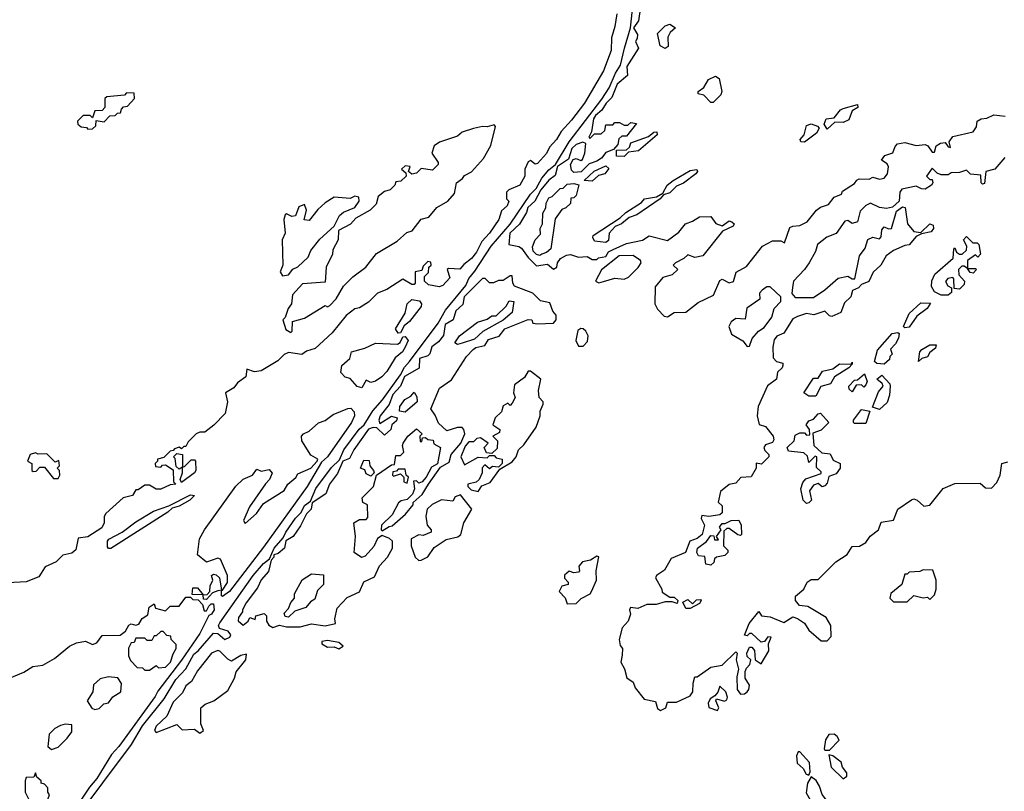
# Model space of a CAD drawing. Extents: x 1861455 to 2058065, y 200073 to 437907.
# Tile 66 of 256: x 1983476 to 1987791, y 217549 to 220930. Entities that reach past the tile are written whole.
import ezdxf

# ---------------------------------------------------------------- set-up
doc = ezdxf.new("R2010")
doc.units = 0

msp = doc.modelspace()

# ---------------------------------------------------------------- linework, layer by layer
at = {"layer": '0CON05XD'}
for points in [[(1983585, 217244.2), (1983966.2, 217753.8), (1984014.5, 217835.5), (1984109.2, 217955), (1984160.9, 218039.1), (1984205, 218086), (1984239.8, 218150.2), (1984258.8, 218165), (1984325, 218241.5), (1984345, 218240), (1984375, 218214), (1984396.7, 218225), (1984401.2, 218235), (1984390.3, 218250.3), (1984352, 218262), (1984347.5, 218275), (1984352.7, 218287.3), (1984500, 218495), (1984545, 218548), (1984571.7, 218568.3), (1984591.2, 218615), (1984630.7, 218659.3), (1984642.5, 218685), (1984684.5, 218745.4), (1984709.7, 218770.3), (1984725, 218801.2), (1984750, 218820), (1984774.5, 218875.4), (1984842.1, 218967.9), (1984878.3, 219001.7), (1984896.9, 219045), (1984964.6, 219135.4), (1984985.7, 219154.3), (1985024, 219216), (1985065.5, 219264.5), (1985145.8, 219374.2), (1985162.2, 219407.8), (1985185, 219432.9), (1985310.3, 219599.7), (1985342.9, 219657.1), (1985430.8, 219765), (1985444, 219796), (1985471.5, 219828.5), (1985542.7, 219937.3), (1985625.5, 220034.5), (1985714.7, 220165.3), (1985739.7, 220190.3), (1985764.4, 220235), (1985795, 220272.5), (1985824.2, 220295.8), (1985884.7, 220395.3), (1986027.8, 220582.2), (1986059.2, 220630.8), (1986086.7, 220695), (1986109.5, 220730.5), (1986126.9, 220805), (1986152.9, 220895), (1986165, 221001.2)], [(1986197.5, 220985), (1986188, 220925), (1986166.7, 220895), (1986184.2, 220865), (1986182.7, 220847.3), (1986174.3, 220835), (1986187.5, 220805), (1986137.5, 220725), (1986140, 220685), (1986095, 220647.5), (1986071.2, 220588.8), (1986046.2, 220565), (1986027.1, 220532.9), (1985999.5, 220510.4), (1985991.2, 220495), (1985981.7, 220438.3), (1985970, 220415), (1985975, 220410), (1985995, 220430), (1986025, 220430), (1986040, 220445), (1986045, 220470), (1986075, 220470), (1986085, 220480), (1986105, 220480), (1986125, 220467.5), (1986141.7, 220468.3), (1986155, 220480), (1986180, 220475), (1986135, 220420), (1986115, 220420), (1986101.7, 220408.3), (1986097, 220383), (1986078.3, 220361.7), (1986045, 220347.5), (1986026.4, 220323.6), (1986005, 220310), (1985971.7, 220298.3), (1985937, 220263), (1985905, 220260), (1985895, 220270), (1985890, 220295), (1985902.3, 220317.7), (1985915, 220321.2), (1985935, 220312.5), (1985943, 220317), (1985953.3, 220345), (1985957.5, 220387.5), (1985943.6, 220393.6), (1985915, 220382.5), (1985896, 220365), (1985880.8, 220319.2), (1985833, 220287), (1985822.3, 220247.7), (1985795, 220226.7), (1985760, 220185), (1985734.2, 220135), (1985702.7, 220107.3), (1985697.1, 220085), (1985666.2, 220033.8), (1985623.8, 219995), (1985620, 219945), (1985663.6, 219936.4), (1985675, 219928.8), (1985705, 219887.5), (1985741.7, 219851.7), (1985789.3, 219859.3), (1985815, 219837.5), (1985830, 219845), (1985833.3, 219865), (1985846, 219884), (1985872, 219898), (1985890.7, 219900.7), (1985925, 219890), (1985963, 219893), (1985985, 219880), (1986005, 219880), (1986013, 219887), (1986045, 219892.5), (1986057, 219913), (1986076.4, 219923.6), (1986135, 219949.2), (1986205.9, 219964.1), (1986235, 219983.3), (1986315, 219962.5), (1986365, 219998.8), (1986394.2, 220035.8), (1986425, 220046.7), (1986455, 220066.7), (1986505, 220067.5), (1986527.7, 220037.7), (1986555, 220026.7), (1986585, 220048), (1986597.5, 220045), (1986606.7, 220035), (1986602.5, 220025), (1986556.7, 220003.3), (1986470, 219895), (1986435, 219887.5), (1986405, 219900), (1986387, 219883), (1986350, 219865), (1986340, 219855), (1986360, 219835), (1986335, 219812.5), (1986295, 219800), (1986260.7, 219759.3), (1986260, 219685), (1986271.7, 219661.7), (1986300.7, 219630.7), (1986315, 219627.5), (1986345, 219646.7), (1986395, 219648.8), (1986449.1, 219690.9), (1986516.9, 219723.1), (1986545, 219787.5), (1986555, 219792.5), (1986585, 219777.5), (1986605, 219782.5), (1986616.1, 219823.9), (1986661.7, 219848.3), (1986731.7, 219938.3), (1986775, 219961.2), (1986811.7, 219961.7), (1986828.3, 219951.7), (1986850.7, 220019.3), (1986864, 220026), (1986895, 220028), (1986927.5, 220045), (1986967.5, 220095), (1986985, 220108), (1987020.5, 220119.6), (1987045, 220152.5), (1987077.5, 220165), (1987081.7, 220178.3), (1987135, 220212.5), (1987145, 220227.5), (1987155, 220232.5), (1987199.3, 220230.7), (1987215, 220240), (1987245, 220231.2), (1987265, 220236.2), (1987280, 220255), (1987283.3, 220285), (1987278, 220298), (1987252.5, 220315), (1987267.5, 220335), (1987303.3, 220346.7), (1987312.5, 220375), (1987323.9, 220386.1), (1987355, 220392.5), (1987405, 220378.8), (1987445, 220383.3), (1987456.7, 220376.7), (1987475, 220350), (1987485, 220350), (1987493.3, 220376.7), (1987511.7, 220388.3), (1987531.7, 220391.7), (1987545, 220372.5), (1987555, 220370), (1987550, 220395), (1987565, 220417.5), (1987655, 220438.8), (1987669.3, 220460.7), (1987672.5, 220485), (1987690, 220495), (1987715, 220498.8), (1987745, 220513.3), (1987795, 220507.5)], [(1986093.6, 220956.4), (1986085, 220900), (1986069.3, 220850.7), (1986068.6, 220795), (1986035, 220706.2), (1985951.4, 220565), (1985895, 220489.2), (1985849.4, 220440.6), (1985829.2, 220405), (1985798.3, 220371.7), (1985785, 220344), (1985745, 220300), (1985735, 220297.5), (1985715, 220312.5), (1985705, 220307.5), (1985690, 220275), (1985690, 220245), (1985667.5, 220205), (1985620, 220185), (1985610, 220175), (1985610, 220145), (1985620, 220135), (1985612.5, 220115), (1985587.5, 220092.5), (1985575.7, 220055), (1985535.4, 219994.6), (1985501.4, 219958.6), (1985478.6, 219911.4), (1985456.1, 219883.9), (1985422, 219858), (1985405, 219836.7), (1985355, 219840), (1985350, 219835), (1985361.7, 219798.3), (1985330, 219765), (1985315, 219760), (1985268.3, 219768.3), (1985250, 219785), (1985250, 219805), (1985268.3, 219821.7), (1985270, 219845), (1985280, 219855), (1985278.3, 219868.3), (1985265, 219870), (1985245, 219850), (1985238.3, 219831.7), (1985210, 219825), (1985210, 219775), (1985205, 219770), (1985195, 219770), (1985155, 219792.5), (1985085, 219747.5), (1985045, 219732.5), (1985005, 219692.5), (1984965, 219667.5), (1984945, 219663.3), (1984906.4, 219633.6), (1984845, 219557.5), (1984770.7, 219489.3), (1984733, 219477), (1984713, 219463), (1984655, 219472.5), (1984635, 219462.5), (1984607.5, 219435), (1984535, 219391.2), (1984505, 219386.7), (1984471.7, 219398.3), (1984467.5, 219365), (1984430.7, 219339.3), (1984415, 219317.5), (1984377.5, 219295), (1984386.7, 219255), (1984376.7, 219205), (1984326.4, 219153.6), (1984287, 219123), (1984265, 219122.5), (1984250, 219115), (1984215, 219080), (1984205, 219060), (1984195, 219060), (1984185, 219050), (1984175, 219057.5), (1984155, 219050), (1984148.3, 219041.7), (1984135, 219040), (1984108.3, 219011.7), (1984080, 219005), (1984080, 218995), (1984070, 218985), (1984071.7, 218971.7), (1984095, 218970), (1984101.7, 218978.3), (1984115, 218980), (1984148.3, 218958.3), (1984150, 218905), (1984160, 218895), (1984135, 218892.5), (1984095, 218872.5), (1984075, 218872.5), (1984045, 218890), (1984025, 218890), (1983995, 218870), (1983985, 218870), (1983970, 218845), (1983930, 218835), (1983853.6, 218766.4), (1983847, 218753), (1983846.7, 218725), (1983836.4, 218703.6), (1983775, 218663.8), (1983732, 218658), (1983723, 218607), (1983705, 218592.5), (1983665, 218583.8), (1983635.8, 218554.2), (1983588, 218532), (1983560.7, 218489.3), (1983505, 218466.7), (1983425, 218463.3)], [(1986305, 220803.3), (1986282.5, 220815), (1986270.7, 220869.3), (1986305, 220902.5), (1986325, 220910), (1986350, 220895), (1986326.4, 220873.6), (1986317, 220853), (1986317.5, 220812.5), (1986305, 220803.3)], [(1986515, 220567.5), (1986505, 220567.5), (1986475, 220600), (1986450, 220605), (1986450, 220615), (1986475, 220632.5), (1986495, 220667.5), (1986525, 220682.5), (1986541.7, 220671.7), (1986553.8, 220615), (1986548.8, 220601.2), (1986515, 220567.5)], [(1983775, 220450), (1983795, 220452.5), (1983810, 220465), (1983811.7, 220488.3), (1983847, 220483), (1983871.7, 220508.3), (1983895, 220510), (1983905, 220520), (1983918.3, 220521.7), (1983921.7, 220538.3), (1983931.7, 220548.3), (1983948.3, 220551.7), (1983980, 220585), (1983978.3, 220608.3), (1983945, 220610), (1983935, 220600), (1983858.3, 220591.7), (1983850, 220585), (1983850, 220545), (1983838.3, 220531.7), (1983805, 220530), (1983795, 220500), (1983785, 220510), (1983755, 220510), (1983730, 220485), (1983731.7, 220471.7), (1983745, 220460), (1983768.3, 220458.3), (1983775, 220450)], [(1987015, 220450), (1987002.5, 220472.5), (1987010, 220495), (1987045, 220500), (1987073.3, 220535), (1987085, 220541.2), (1987148.3, 220558.3), (1987150, 220545), (1987125, 220530), (1987109.3, 220490.7), (1987085, 220480), (1987048.3, 220481.7), (1987015, 220450)], [(1984665, 219560), (1984670, 219565), (1984671.7, 219608.3), (1984725, 219622.5), (1984815, 219677.5), (1984825, 219672.5), (1984835, 219677.5), (1984863.6, 219706.4), (1984895, 219762.5), (1984936.1, 219803.9), (1984993.3, 219845), (1985040, 219905), (1985130.5, 219959.6), (1985173, 219997), (1985195.6, 220004.4), (1985235, 220056.7), (1985270, 220065), (1985305, 220107.5), (1985352.5, 220135), (1985381.7, 220168.3), (1985390, 220215), (1985416.4, 220233.6), (1985425, 220247.5), (1985455.9, 220264.1), (1985508.8, 220321.2), (1985541.7, 220378.3), (1985561.7, 220461.7), (1985555, 220470), (1985525, 220460), (1985505, 220462.5), (1985465, 220453.3), (1985415, 220436.7), (1985395, 220420), (1985316.1, 220393.9), (1985292.3, 220377.7), (1985282.5, 220345), (1985310, 220305), (1985310, 220295), (1985285, 220270), (1985235, 220277.5), (1985215, 220257.5), (1985195, 220252.5), (1985180, 220265), (1985187.5, 220287.5), (1985165, 220290), (1985150, 220275), (1985168.3, 220258.3), (1985170, 220245), (1985147, 220223), (1985125, 220220), (1985120, 220205), (1985100, 220185), (1985075, 220177.5), (1985047.5, 220155), (1985038.3, 220121.7), (1985012.5, 220095), (1984949.3, 220060.7), (1984925.8, 220034.2), (1984873.9, 220006.1), (1984872.5, 219965), (1984848.3, 219921.7), (1984847, 219903), (1984820, 219845), (1984815, 219780), (1984715, 219772.5), (1984672.5, 219725), (1984667.5, 219685), (1984652.5, 219665), (1984640, 219625), (1984630, 219615), (1984643, 219573), (1984665, 219560)], [(1986915, 220393.8), (1986900, 220395), (1986896.7, 220405), (1986913.9, 220426.1), (1986924.2, 220465.8), (1986945, 220473.8), (1986973, 220463), (1986980, 220455), (1986967.7, 220432.3), (1986915, 220393.8)], [(1986125, 220330), (1986091.7, 220331.7), (1986091.7, 220358.3), (1986135, 220360), (1986148.3, 220371.7), (1986155, 220390), (1986231.7, 220418.3), (1986255, 220437.5), (1986268.3, 220438.3), (1986270, 220425), (1986187.5, 220355), (1986145, 220350), (1986125, 220330)], [(1987794.1, 220325.9), (1987750, 220275), (1987710, 220265), (1987705, 220212.5), (1987695, 220210), (1987690, 220215), (1987688.3, 220248.3), (1987643, 220253), (1987625, 220270), (1987595, 220260), (1987558.3, 220258.3), (1987545, 220250), (1987515, 220250), (1987497, 220257), (1987475, 220280), (1987450, 220245), (1987465, 220230), (1987475, 220230), (1987477.5, 220215), (1987472.5, 220205), (1987445, 220187.5), (1987428.3, 220188.3), (1987405, 220200), (1987342.5, 220187.5), (1987333.8, 220175), (1987330, 220135), (1987301.7, 220108.3), (1987275, 220103.3), (1987245, 220106.7), (1987205, 220126), (1987184.2, 220115.8), (1987159.3, 220090.7), (1987147.5, 220045), (1987125, 220037.5), (1987105, 220050), (1987093, 220047), (1987055, 219993.3), (1987013, 219977), (1986972.5, 219945), (1986963.3, 219915), (1986936, 219865), (1986916, 219835), (1986867.5, 219785), (1986863.6, 219756.4)], [(1985985, 220222.5), (1985950, 220225), (1985993.6, 220266.4), (1986045, 220290), (1986058.3, 220278.3), (1986040, 220255), (1986013, 220247), (1985985, 220222.5)], [(1986045, 219953.8), (1985995, 219960), (1985987.5, 219975), (1985990, 219985), (1986108.3, 220061.7), (1986132.5, 220085), (1986201.2, 220128.8), (1986215, 220145.8), (1986266.7, 220153.3), (1986295, 220170), (1986314, 220205), (1986340, 220225), (1986415, 220268.6), (1986443.3, 220273.3), (1986446, 220265), (1986440, 220255), (1986385, 220214.2), (1986355, 220200), (1986325, 220171.4), (1986297, 220163), (1986282.5, 220145), (1986181.2, 220075), (1986147.3, 220062.7), (1986113.3, 220035), (1986086.2, 220023.8), (1986060, 219995), (1986057, 219963), (1986045, 219953.8)], [(1985755, 219897.5), (1985740.7, 219900.7), (1985726.4, 219916.4), (1985723.3, 219935), (1985736, 219965), (1985759.2, 219990.8), (1985756.7, 220015), (1985766.7, 220035), (1985768.3, 220081.7), (1985782.5, 220105), (1985783.9, 220126.1), (1985795, 220150), (1985810, 220155), (1985845, 220190), (1985858.3, 220191.7), (1985875, 220210), (1985905, 220212.5), (1985927, 220207), (1985915, 220160), (1985905, 220150), (1985891.7, 220148.3), (1985890, 220125), (1985870, 220105), (1985851.7, 220098.3), (1985822.3, 220057.7), (1985803.6, 219926.4), (1985785, 219910), (1985765, 219902.5), (1985755, 219897.5)], [(1984628.3, 219808.3), (1984655, 219812.5), (1984673.6, 219836.4), (1984695, 219847.5), (1984740, 219890), (1984751.7, 219918.3), (1984791.2, 219968.8), (1984854, 220026), (1984877.3, 220072.7), (1984895, 220086.7), (1984945, 220107.5), (1984963.3, 220135), (1984963, 220153), (1984945, 220156.7), (1984925, 220146.7), (1984855, 220152.5), (1984815, 220127.5), (1984782.3, 220097.7), (1984745, 220050), (1984723, 220053), (1984732.5, 220095), (1984725, 220120), (1984700, 220110), (1984685, 220070), (1984668.3, 220068.3), (1984645, 220080), (1984640, 220075), (1984633.3, 220055), (1984640, 219995), (1984626.7, 219965), (1984630, 219855), (1984617.5, 219825), (1984628.3, 219808.3)], [(1986863.6, 219756.4), (1986860.7, 219730.7), (1986875, 219712.5), (1986955, 219713.3), (1987005, 219746.7), (1987063.2, 219796.8), (1987105, 219806), (1987124.1, 219794.1), (1987135.8, 219794.2), (1987156, 219895), (1987181.4, 219928.6), (1987192.7, 219967.3), (1987215, 219977.5), (1987245, 219970), (1987251.7, 219978.3), (1987255, 220010), (1987265, 220022.5), (1987283.6, 220013.6), (1987297.5, 220015), (1987318.3, 220091.7), (1987345, 220110), (1987357.5, 220107.5), (1987366.7, 220035), (1987395, 220002.5), (1987425, 219997.5), (1987465, 220035.8), (1987479.2, 220029.2), (1987481.2, 220015), (1987470, 220000), (1987428.3, 219991.7), (1987405, 219980), (1987375, 219943.8), (1987355, 219941.2), (1987305, 219918), (1987274.2, 219895.8), (1987250, 219855), (1987216, 219824), (1987197.7, 219782.3), (1987165, 219770), (1987152.5, 219755), (1987126.2, 219743.8), (1987118.8, 219715), (1987091.2, 219688.8), (1987075, 219646.7), (1987035, 219630), (1987025, 219632.5), (1987005, 219652.5), (1986957, 219637), (1986925, 219642.5), (1986885, 219630), (1986865, 219620), (1986825, 219556.7), (1986795, 219543.3), (1986782.9, 219527.1), (1986776.2, 219495), (1986778.3, 219448.3), (1986793, 219433), (1986820, 219425), (1986820, 219415), (1986817.5, 219405), (1986797.5, 219385), (1986792.5, 219355), (1986753.9, 219326.1), (1986712.5, 219235), (1986707.5, 219195), (1986717, 219157), (1986745, 219148), (1986778.8, 219105), (1986780.7, 219089.3), (1986775, 219077.5), (1986745, 219066.7), (1986737.5, 219055), (1986741.7, 219041.7), (1986760, 219025), (1986760, 219015), (1986727, 218983), (1986703.6, 218986.4), (1986703.3, 218965), (1986682.5, 218927.5), (1986636.4, 218923.6), (1986615, 218900), (1986585, 218892.9), (1986546.9, 218863.1), (1986536.7, 218816.7), (1986555, 218800), (1986555, 218770), (1986545, 218761.2), (1986496.1, 218753.9), (1986465, 218757.5), (1986462.5, 218745), (1986476.7, 218715), (1986467.5, 218675), (1986445, 218656.7), (1986412.5, 218645), (1986393.9, 218596.1), (1986331.5, 218568.5), (1986301.7, 218518.3), (1986267.5, 218495), (1986262.5, 218485), (1986290, 218435), (1986291.7, 218421.7), (1986325, 218400), (1986345, 218400), (1986360, 218385), (1986358.3, 218371.7), (1986335, 218380), (1986305, 218380), (1986265, 218367.5), (1986225, 218367.5), (1986185, 218350), (1986153.3, 218355), (1986148.8, 218345), (1986152.5, 218325), (1986142.5, 218295), (1986116.7, 218265), (1986103.8, 218215), (1986108.3, 218188.3), (1986117.5, 218175), (1986116.7, 218145), (1986110, 218115), (1986126.4, 218086.4), (1986136.7, 218046.7), (1986165, 218027.5), (1986173, 218003), (1986213.6, 217953.6), (1986263, 217943), (1986272, 217912), (1986285, 217903.8), (1986307.5, 217915), (1986315, 217940), (1986355, 217940), (1986415, 217967.5), (1986426.7, 217985), (1986427, 218023), (1986435, 218050), (1986445, 218050), (1986505, 218093.3), (1986555, 218102.5), (1986615, 218160), (1986620, 218155), (1986616.2, 218125), (1986626.2, 218085), (1986618.8, 218051.2), (1986621.1, 217995), (1986635, 217974.4), (1986653.3, 217976.7), (1986664, 217985), (1986672, 217995), (1986674.1, 218014.1), (1986656.2, 218045), (1986656.1, 218073.9), (1986661.2, 218088.8), (1986676.7, 218105), (1986680, 218125), (1986665, 218140), (1986662.5, 218155), (1986675, 218180), (1986685, 218180), (1986696.4, 218166.4), (1986700, 218125), (1986725, 218107.5), (1986760, 218165), (1986757.5, 218195), (1986770, 218225), (1986755, 218226.7), (1986740, 218205), (1986725, 218203.3), (1986685, 218240), (1986675, 218240), (1986665, 218230), (1986653, 218233), (1986673.3, 218285), (1986715, 218337.5), (1986727.5, 218317.5), (1986765, 218314), (1986825, 218288.6), (1986865, 218313.3), (1986885, 218306.7), (1986915, 218286), (1986935.3, 218255.4), (1986988.5, 218208.5), (1987015, 218208.1), (1987032.4, 218227.6), (1987030.8, 218275), (1987011.2, 218311.2), (1986929.5, 218359.6), (1986893.9, 218363.9), (1986876.7, 218385), (1986876.4, 218403.6), (1986912.5, 218435), (1986927.5, 218465), (1986945, 218477.5), (1986975, 218477.5), (1987052.5, 218555), (1987103, 218587), (1987125, 218622.5), (1987157, 218623), (1987185, 218640), (1987203.6, 218666.4), (1987240, 218695), (1987251.7, 218728.3), (1987305, 218736.7), (1987324.2, 218785), (1987385, 218826.2), (1987395, 218830), (1987410, 218825), (1987438.3, 218798.3), (1987465, 218803.3), (1987523.6, 218876.4), (1987575, 218897.5), (1987685, 218900), (1987708.3, 218878.3), (1987735, 218877.5), (1987758.3, 218901.7), (1987773.3, 218935), (1987780, 218985), (1987806.7, 218993.3)], [(1987545, 219722.5), (1987515, 219722.5), (1987485, 219737.5), (1987471.7, 219761.7), (1987473.6, 219786.4), (1987487.5, 219815), (1987567.5, 219885), (1987570, 219925), (1987575, 219930), (1987581.7, 219911.7), (1987595, 219902.5), (1987607, 219903), (1987625, 219920), (1987627, 219937), (1987612.5, 219965), (1987625, 219980), (1987653, 219953), (1987671.7, 219951.7), (1987680, 219945), (1987687.5, 219902.5), (1987675, 219890), (1987665, 219900), (1987630, 219875), (1987630, 219840), (1987665, 219840), (1987670, 219835), (1987655, 219820), (1987641.7, 219821.7), (1987630, 219840), (1987615, 219850), (1987605, 219850), (1987590, 219835), (1987591.7, 219811.7), (1987617.5, 219785), (1987615, 219770), (1987595, 219750), (1987571.7, 219751.7), (1987570, 219795), (1987565, 219800), (1987543.6, 219796.4), (1987533, 219783), (1987543.6, 219763.6), (1987560, 219755), (1987560, 219735), (1987545, 219722.5)], [(1986015, 219777.5), (1986035, 219783.3), (1986085, 219797.5), (1986125, 219792.5), (1986145, 219802.5), (1986186.1, 219843.9), (1986200, 219865), (1986197.5, 219875), (1986165, 219896.7), (1986104, 219896), (1986026.7, 219833.3), (1986000, 219785), (1986015, 219777.5)], [(1984585, 218267.5), (1984615, 218276.7), (1984645, 218270), (1984705, 218270), (1984755, 218283.3), (1984815, 218273.8), (1984860, 218285), (1984857.5, 218305), (1984867.7, 218352.3), (1984911.3, 218398.7), (1984965, 218422.5), (1984985, 218467.5), (1985031.2, 218488.8), (1985052.5, 218537.5), (1985087.5, 218575), (1985110, 218615), (1985110, 218645), (1985097, 218657), (1985065, 218670), (1985045, 218657.5), (1985028.3, 218621.7), (1984990.7, 218579.3), (1984973.6, 218573.6), (1984942.5, 218595), (1984947.5, 218665), (1984940, 218725), (1984965, 218740), (1984995, 218740), (1985001.7, 218748.3), (1985000, 218805), (1984980, 218815), (1984977.5, 218835), (1985027.5, 218885), (1985040, 218935), (1985105, 218980), (1985118.3, 218981.7), (1985125, 219020), (1985145, 219020), (1985160, 219035), (1985153.8, 219063.8), (1985157.5, 219075), (1985177.5, 219105), (1985215, 219137.5), (1985240, 219115), (1985230, 219105), (1985231.7, 219081.7), (1985238.3, 219081.7), (1985241.7, 219098.3), (1985255, 219100), (1985265, 219090), (1985288.3, 219088.3), (1985291.7, 219071.7), (1985320, 219055), (1985306.7, 218983.3), (1985280.7, 218969.3), (1985257.5, 218925), (1985240, 218905), (1985225, 218900), (1985215, 218910), (1985201.7, 218908.3), (1985206.7, 218875), (1985198.3, 218851.7), (1985175, 218827.5), (1985147.5, 218822.5), (1985137, 218813), (1985109.3, 218760.7), (1985062.5, 218715), (1985060, 218695), (1985065, 218690), (1985095, 218710), (1985108.3, 218711.7), (1985166.4, 218763.6), (1985200, 218805), (1985200, 218815), (1985240, 218850), (1985267.5, 218895), (1985320.7, 218969.3), (1985358.3, 218991.7), (1985367.5, 219025), (1985410, 219075), (1985427.5, 219115), (1985423.3, 219135), (1985415, 219143.3), (1985395, 219143.3), (1985348.3, 219128.3), (1985311.7, 219161.7), (1985297.7, 219197.7), (1985277.5, 219225), (1985316.2, 219315), (1985367.9, 219352.1), (1985433.8, 219455), (1985463.8, 219485), (1985475, 219493.8), (1985515, 219502.5), (1985531.4, 219528.6), (1985576.9, 219543.1), (1985602.5, 219575), (1985705, 219616.7), (1985720, 219615), (1985725, 219600), (1985745, 219597.5), (1985815, 219600), (1985827.5, 219615), (1985827.5, 219635), (1985813, 219653), (1985799.3, 219689.3), (1985758.3, 219698.3), (1985725, 219732.5), (1985645, 219762.5), (1985637.5, 219775), (1985635, 219807.5), (1985625, 219807.5), (1985595, 219787.5), (1985575, 219787.5), (1985553, 219777), (1985535, 219777.5), (1985516.1, 219796.1), (1985505, 219796.7), (1985424.4, 219715.5), (1985418, 219682), (1985388.1, 219655), (1985375.6, 219614.5), (1985340.8, 219595), (1985333, 219547), (1985311.1, 219518.9), (1985282.7, 219497.3), (1985273.9, 219466.1), (1985265, 219456.7), (1985228.8, 219445), (1985226.2, 219403.8), (1985163.1, 219366.9), (1985145.4, 219324.6), (1985111.7, 219288.3), (1985095.8, 219244.2), (1985056.2, 219195), (1985050, 219175), (1985055, 219160), (1985105, 219192.5), (1985130, 219185), (1985128.3, 219171.7), (1985107.5, 219155), (1985102.5, 219135), (1985075, 219110), (1985041.7, 219141.7), (1985025, 219143.3), (1985004.2, 219135.8), (1984940.8, 219045), (1984922, 219008), (1984892.5, 218995), (1984868.3, 218941.7), (1984834.4, 218895.6), (1984818, 218852), (1984757.5, 218812.5), (1984753.8, 218785), (1984733.3, 218765), (1984707.4, 218712.6), (1984674.1, 218665.9), (1984643.3, 218646.7), (1984636.2, 218613.8), (1984608.3, 218591.7), (1984590, 218585), (1984590, 218575), (1984578.3, 218561.7), (1984567.1, 218512.9), (1984534.5, 218475.5), (1984518.8, 218441.2), (1984469.2, 218375), (1984452, 218345), (1984452.5, 218335), (1984435, 218310), (1984433.6, 218296.4), (1984455, 218277.5), (1984477.5, 218295), (1984485, 218310), (1984507.5, 218302.5), (1984511.7, 218318.3), (1984547.5, 218327.5), (1984557.5, 218317.5), (1984557.5, 218295), (1984567.7, 218277.7), (1984585, 218267.5)], [(1986665, 219497.5), (1986675, 219500), (1986686.4, 219533.6), (1986713.3, 219565), (1986738.8, 219581.2), (1986772.7, 219627.3), (1986782, 219665), (1986812.5, 219695), (1986811.2, 219715), (1986765, 219760), (1986750.6, 219759.4), (1986730, 219745), (1986718.3, 219731.7), (1986720, 219705), (1986663.6, 219666.4), (1986655, 219617.5), (1986615, 219621.2), (1986594.1, 219605.9), (1986583.8, 219585), (1986595, 219552.5), (1986645, 219523.3), (1986665, 219497.5)], [(1985135, 219556.7), (1985123.8, 219575), (1985165.9, 219644.1), (1985173.8, 219685), (1985195, 219703.3), (1985228.3, 219698.3), (1985237.5, 219685), (1985236.1, 219673.9), (1985185, 219607.5), (1985161.7, 219588.3), (1985145, 219557.5), (1985135, 219556.7)], [(1985395, 219506.7), (1985383.8, 219513.8), (1985403.3, 219545), (1985482.5, 219605), (1985525, 219617.5), (1985545, 219632.5), (1985565, 219632.5), (1985607.5, 219675), (1985622, 219698), (1985642.5, 219695), (1985635, 219647.5), (1985595, 219613.8), (1985506.4, 219563.6), (1985469.7, 219530.3), (1985415, 219512), (1985395, 219506.7)], [(1987355, 219580), (1987350, 219585), (1987375, 219642.5), (1987425, 219690), (1987468.3, 219688.3), (1987452.5, 219665), (1987408.3, 219631.7), (1987375, 219583.3), (1987355, 219580)], [(1985945, 219500), (1985965, 219520), (1985967.5, 219545), (1985957.5, 219565), (1985946.1, 219576.1), (1985935, 219577.5), (1985922.3, 219567.7), (1985913.8, 219525), (1985925, 219500), (1985945, 219500)], [(1987265, 219420), (1987233, 219423), (1987223, 219433), (1987235, 219482.5), (1987300, 219555), (1987325, 219560), (1987330, 219555), (1987327.5, 219535), (1987315, 219510), (1987293, 219487), (1987300, 219465), (1987290, 219455), (1987288.3, 219441.7), (1987265, 219420)], [(1984975, 219317.5), (1984955, 219322.5), (1984925, 219357.5), (1984903, 219363), (1984883.6, 219383.6), (1984888, 219415), (1984923.3, 219445), (1984930, 219475), (1984988.8, 219491.2), (1985035, 219512.5), (1985132.3, 219507.7), (1985143.3, 219515), (1985155, 219540), (1985165, 219542.5), (1985178, 219525), (1985165.8, 219495), (1985154, 219475), (1985121.4, 219448.6), (1985085, 219388.8), (1985063.3, 219365), (1985035, 219346.2), (1985015, 219340), (1984995, 219350), (1984975, 219317.5)], [(1987415, 219432.5), (1987421.2, 219475), (1987430, 219485), (1987465, 219505.5), (1987492.5, 219505), (1987489.2, 219490.8), (1987465, 219472.5), (1987455, 219452.5), (1987430, 219445), (1987415, 219432.5)], [(1986965, 219280), (1986935, 219281.2), (1986912.5, 219295), (1986955, 219360), (1986975, 219360), (1986995, 219390), (1987040, 219400), (1987068.3, 219421.7), (1987120, 219420), (1987125, 219430), (1987125, 219420), (1987110, 219405), (1987047.5, 219365), (1987030, 219335), (1986987.5, 219322.5), (1986965, 219280)], [(1985485, 218863.3), (1985501.7, 218888.3), (1985538, 218902), (1985580, 218960), (1985635, 218993.3), (1985652.5, 219015), (1985662.5, 219045), (1985685, 219067.5), (1985740, 219145), (1985757.5, 219195), (1985756.7, 219215), (1985770, 219245), (1985770, 219255), (1985752.5, 219275), (1985750, 219305), (1985760, 219355), (1985715, 219390), (1985705, 219390), (1985688.3, 219361.7), (1985645, 219330), (1985640, 219295), (1985647.5, 219275), (1985635, 219250), (1985625, 219240), (1985615, 219250), (1985595, 219237.5), (1985588.3, 219211.7), (1985560, 219185), (1985550, 219155), (1985580, 219135), (1985578.3, 219121.7), (1985550, 219105), (1985570, 219085), (1985568.3, 219051.7), (1985545, 219030), (1985521.7, 219031.7), (1985512.5, 219055), (1985530, 219075), (1985495, 219097.5), (1985480, 219095), (1985465, 219080), (1985445, 219080), (1985428.3, 219061.7), (1985410, 219015), (1985425, 218980), (1985485, 219012.5), (1985525, 219010), (1985535, 219020), (1985555, 219020), (1985565, 219010), (1985590, 219005), (1985590, 218985), (1985575, 218970), (1985548.3, 218971.7), (1985535, 218962.5), (1985515, 218980), (1985503.6, 218966.4), (1985503.3, 218945), (1985490, 218915), (1985477, 218903), (1985440, 218895), (1985440, 218885), (1985455, 218870), (1985485, 218863.3)], [(1987125, 219300), (1987111.7, 219311.7), (1987110, 219325), (1987135, 219350), (1987148.3, 219351.7), (1987178.3, 219378.3), (1987190, 219345), (1987185, 219330), (1987175, 219320), (1987165, 219330), (1987141.7, 219328.3), (1987125, 219300)], [(1987245, 219222.5), (1987213, 219233), (1987240.3, 219299.7), (1987260, 219325), (1987256.4, 219336.4), (1987232.5, 219355), (1987255, 219372.5), (1987290, 219335), (1987291.2, 219325), (1987288, 219285), (1987277.7, 219252.3), (1987245, 219222.5)], [(1985165, 219210), (1985140, 219215), (1985142.5, 219235), (1985163.5, 219266.5), (1985190, 219280), (1985205, 219297.5), (1985217, 219277), (1985217.5, 219255), (1985165, 219210)], [(1984295, 218390), (1984281.7, 218391.7), (1984280, 218410), (1984231.7, 218411.7), (1984235, 218440), (1984255, 218440), (1984280, 218410), (1984298.3, 218411.7), (1984310, 218425), (1984310.7, 218449.3), (1984322.5, 218475), (1984317.5, 218495), (1984325, 218500), (1984337.7, 218497.7), (1984352.5, 218485), (1984360, 218430), (1984365, 218430), (1984386.4, 218463.6), (1984387.5, 218495), (1984356, 218566), (1984345, 218570), (1984295, 218552.5), (1984256.2, 218585), (1984263.8, 218655), (1984286.2, 218695), (1984423.2, 218886.8), (1984455, 218916.2), (1984496.2, 218933.8), (1984515, 218960), (1984535, 218952.5), (1984569.3, 218959.3), (1984583, 218943), (1984571.2, 218915), (1984553.1, 218896.9), (1984484, 218795), (1984457.5, 218735), (1984465, 218722.5), (1984514.2, 218765.8), (1984545, 218810), (1984635, 218867.5), (1984651.2, 218895), (1984686.4, 218923.6), (1984695, 218940), (1984752.5, 218965), (1984780, 218995), (1984782.5, 219005), (1984752.3, 219022.3), (1984713.3, 219085), (1984711.2, 219105), (1984720, 219115), (1984745, 219126.7), (1984786.4, 219163.6), (1984815, 219174), (1984850, 219200), (1984915, 219226.7), (1984927.5, 219227.5), (1984941.7, 219211.7), (1984943.3, 219195), (1984930, 219165), (1984825.4, 219014.6), (1984799.3, 218990.7), (1984735.5, 218884.5), (1984545, 218618.8), (1984395.6, 218424.4), (1984365, 218402.5), (1984360, 218405), (1984360, 218430), (1984345, 218427.5), (1984321.7, 218418.3), (1984295, 218390)], [(1986925, 218810), (1986910, 218825), (1986900, 218875), (1986908.3, 218901.7), (1986921.7, 218918.3), (1986988.3, 218941.7), (1986988.3, 218948.3), (1986968.3, 218968.3), (1986970, 219015), (1986961.7, 219018.3), (1986935, 218990), (1986928.3, 219018.3), (1986912.5, 219032.5), (1986845, 219040), (1986840, 219055), (1986870, 219085), (1986875, 219110), (1986895, 219120), (1986915, 219120), (1986925, 219110), (1986938.3, 219111.7), (1986937.5, 219135), (1986922.5, 219155), (1986935, 219172.5), (1986955, 219180), (1986975, 219203.3), (1986985, 219206.7), (1987022.5, 219165), (1986988.3, 219131.7), (1986951.7, 219118.3), (1986956.7, 219065), (1986991.7, 219031.7), (1987028.3, 219028.3), (1987040.7, 219000.7), (1987072.5, 218985), (1987072.5, 218965), (1987055, 218940), (1987021.7, 218928.3), (1987015, 218900), (1987005, 218887.5), (1986993, 218883), (1986975, 218897.5), (1986955, 218890), (1986937.5, 218865), (1986946.2, 218825), (1986935, 218812.5), (1986925, 218810)], [(1987185, 219160), (1987135, 219160), (1987130, 219165), (1987130, 219175), (1987165, 219222.5), (1987202.5, 219215), (1987185, 219160)], [(1983645, 218920), (1983652.5, 218935), (1983650, 218955), (1983640, 218965), (1983650, 218975), (1983648.3, 218998.3), (1983631.7, 218991.7), (1983595, 219027.5), (1983557, 219027), (1983545, 219032.5), (1983522.5, 219025), (1983510, 218995), (1983530, 218985), (1983530, 218955), (1983535, 218950), (1983548.3, 218951.7), (1983565, 218970), (1983585, 218970), (1983625, 218920), (1983645, 218920)], [(1984185, 218902.5), (1984180, 218915), (1984190, 218945), (1984190, 218970), (1984175, 218960), (1984161.7, 218971.7), (1984157.5, 219007.5), (1984150, 219015), (1984165, 219030), (1984190, 219025), (1984190, 218970), (1984198.3, 218971.7), (1984228.3, 219001.7), (1984241.7, 219001.7), (1984246.7, 218995), (1984247.5, 218955), (1984242.5, 218945), (1984185, 218902.5)], [(1985015, 218930), (1984995, 218940), (1984988.3, 218958.3), (1984970, 218965), (1984985, 219000), (1985008.3, 218998.3), (1985010, 218975), (1985027.5, 218955), (1985030, 218945), (1985015, 218930)], [(1985175, 218900), (1985180, 218925), (1985170, 218935), (1985165, 218960), (1985135, 218960), (1985128.3, 218951.7), (1985111.7, 218948.3), (1985110, 218935), (1985115, 218930), (1985145, 218940), (1985160, 218925), (1985160, 218905), (1985175, 218900)], [(1983875, 218613.3), (1983865, 218613.3), (1983860.8, 218620.8), (1983860.8, 218645), (1983866.8, 218653.2), (1983925.5, 218684.5), (1983985, 218730), (1984063.2, 218776.8), (1984129.7, 218800.3), (1984225, 218848.8), (1984242.5, 218845), (1984222.5, 218825), (1984175, 218798.8), (1984145, 218790), (1984125, 218772), (1983875, 218613.3)], [(1985225, 218560), (1985235, 218562.5), (1985265, 218576.2), (1985293.3, 218616.7), (1985345, 218652), (1985396.3, 218663.7), (1985409.2, 218675), (1985423.3, 218725), (1985457.5, 218785), (1985408.3, 218848.3), (1985385, 218840), (1985375, 218820), (1985325, 218826.7), (1985283.8, 218806.2), (1985262.5, 218785), (1985256.7, 218755), (1985262.5, 218715), (1985280, 218695), (1985280, 218685), (1985245, 218670), (1985225, 218672.5), (1985192.5, 218655), (1985192.5, 218625), (1985210, 218575), (1985225, 218560)], [(1986505, 218540), (1986482.5, 218545), (1986478.3, 218578.3), (1986450.7, 218580.7), (1986443.3, 218595), (1986446.7, 218615), (1986486.7, 218643.3), (1986505, 218670), (1986518.3, 218668.3), (1986521.7, 218651.7), (1986538.3, 218651.7), (1986530, 218665), (1986550, 218695), (1986543.6, 218706.4), (1986555, 218722.5), (1986567.5, 218722.5), (1986593.6, 218736.4), (1986627.5, 218737.5), (1986637.5, 218715), (1986640, 218675), (1986635, 218670), (1986623, 218673), (1986585, 218700), (1986575, 218700), (1986561.7, 218688.3), (1986560, 218625), (1986580, 218605), (1986580, 218595), (1986567, 218583), (1986530, 218575), (1986521.7, 218568.3), (1986518.3, 218551.7), (1986505, 218540)], [(1985875, 218370), (1985915, 218372.5), (1985936.7, 218393.3), (1985976.1, 218413.9), (1985982.5, 218425), (1986003.8, 218475), (1986003.3, 218515), (1986015, 218576.7), (1986005, 218580), (1985977.7, 218562.3), (1985943.3, 218555), (1985926.7, 218535), (1985930, 218515), (1985925, 218510), (1985905, 218506.7), (1985885, 218513.3), (1985864.1, 218495.9), (1985863.3, 218483.3), (1985880, 218465), (1985880, 218455), (1985851.7, 218448.3), (1985840, 218425), (1985867, 218397), (1985875, 218370)], [(1987365, 218380), (1987395, 218407.5), (1987435, 218397.5), (1987455, 218400), (1987465, 218390), (1987485, 218410), (1987492.5, 218435), (1987492.5, 218475), (1987478.3, 218518.3), (1987435, 218520), (1987421.7, 218511.7), (1987375, 218510), (1987365, 218500), (1987355, 218500), (1987342.5, 218455), (1987293.6, 218416.4), (1987290, 218395), (1987305, 218380), (1987365, 218380)], [(1984655, 218312.5), (1984640, 218315), (1984635, 218330), (1984655, 218350), (1984663.9, 218376.1), (1984680, 218395), (1984680, 218415), (1984713.6, 218476.4), (1984755, 218502.5), (1984808.3, 218498.3), (1984807.5, 218455), (1984781.2, 218428.8), (1984769.3, 218390.7), (1984750.7, 218379.3), (1984730, 218355), (1984681.7, 218338.3), (1984655, 218312.5)], [(1983356.4, 218013.6), (1983495, 218071.2), (1983534.1, 218095.9), (1983577.7, 218102.3), (1983628.8, 218131.2), (1983694.3, 218185.7), (1983725, 218200), (1983765, 218206.7), (1983795, 218192.5), (1983815, 218200), (1983838.3, 218231.7), (1983917, 218233), (1983939.3, 218250.7), (1983955, 218277.5), (1983965, 218282.5), (1983985, 218277.5), (1983998.3, 218281.7), (1984013.6, 218306.4), (1984038.3, 218321.7), (1984043.6, 218356.4), (1984065, 218370), (1984071.7, 218351.7), (1984115, 218340), (1984135, 218360), (1984175, 218360), (1984205, 218400), (1984225, 218400), (1984235, 218390), (1984258.3, 218388.3), (1984277, 218367), (1984285, 218340), (1984295, 218340), (1984305, 218360), (1984315, 218370), (1984325, 218370), (1984328.8, 218345), (1984316.7, 218325), (1984305, 218320), (1984265, 218240), (1984185, 218123.3), (1984081.4, 217988.6), (1984070, 217965), (1983910, 217745), (1983879.2, 217710.8), (1983814, 217605), (1983782.1, 217567.9), (1983658.5, 217381.5)], [(1986415, 218350), (1986395, 218350), (1986381.7, 218378.3), (1986405, 218390), (1986425, 218370), (1986441.7, 218388.3), (1986459.3, 218389.3), (1986462.5, 218385), (1986455, 218372.5), (1986415, 218350)], [(1984045, 218080), (1984075, 218100), (1984085, 218090), (1984115, 218092.5), (1984137.5, 218115), (1984148.3, 218151.7), (1984162.5, 218175), (1984161.7, 218191.7), (1984140, 218215), (1984138.3, 218228.3), (1984121.7, 218231.7), (1984105, 218250), (1984095, 218250), (1984075, 218230), (1984065, 218230), (1984055, 218210), (1984035, 218210), (1984025, 218220), (1983985, 218220), (1983978.3, 218201.7), (1983965, 218200), (1983953, 218177), (1983952.5, 218142.5), (1983961.7, 218121.7), (1983991.7, 218091.7), (1984015, 218090), (1984025, 218080), (1984045, 218080)], [(1984875, 218173.8), (1984893.3, 218185), (1984875, 218201.2), (1984825, 218210), (1984800, 218205), (1984800, 218195), (1984825, 218180), (1984855, 218182.5), (1984875, 218173.8)], [(1984265, 217803.3), (1984282.5, 217815), (1984270, 217845), (1984270, 217915), (1984289.3, 217930.7), (1984327.5, 217945), (1984388.8, 217991.2), (1984417.5, 218045), (1984425, 218072.5), (1984467.5, 218125), (1984470, 218150), (1984445, 218143.8), (1984405, 218120), (1984388.1, 218128.1), (1984353.9, 218163.9), (1984345, 218166.2), (1984316.7, 218155), (1984255, 218076.7), (1984229.2, 218030.8), (1984205, 218011.2), (1984189.1, 217980.9), (1984149.5, 217940.4), (1984121.7, 217878.3), (1984073.8, 217835), (1984067.5, 217815), (1984075, 217807.5), (1984165, 217842.5), (1984188.3, 217818.3), (1984241.7, 217821.7), (1984265, 217803.3)], [(1983805, 217907.5), (1983825, 217912.5), (1983845, 217932.5), (1983865, 217937.5), (1983885, 217962.5), (1983920, 217985), (1983921.7, 218021.7), (1983907, 218047), (1983865, 218050), (1983828.3, 218041.7), (1983800, 218015), (1983797.5, 217985), (1983772.5, 217945), (1983793, 217913), (1983805, 217907.5)], [(1986535, 217903.3), (1986540, 217915), (1986527.5, 217945), (1986530, 217955), (1986565, 217944), (1986575, 217950), (1986577.9, 217962.1), (1986570.8, 217985), (1986545, 218010), (1986536.1, 217983.9), (1986523, 217967), (1986502.5, 217955), (1986493.3, 217935), (1986497, 217917), (1986535, 217903.3)], [(1983615, 217732.5), (1983645, 217742.5), (1983685, 217782.5), (1983705, 217810), (1983705, 217840), (1983675, 217843.3), (1983655, 217837.5), (1983630, 217825), (1983605, 217800), (1983600, 217745), (1983615, 217732.5)], [(1987025, 217730), (1987067, 217773), (1987059.3, 217789.3), (1987045, 217798.8), (1987021.7, 217798.3), (1987008, 217775), (1987002.5, 217735), (1987005, 217730), (1987025, 217730)], [(1986935, 217620), (1986940, 217635), (1986937.5, 217675), (1986895, 217722.5), (1986888.3, 217721.7), (1986880, 217705), (1986883, 217673), (1986909.3, 217649.3), (1986923.6, 217623.6), (1986935, 217620)], [(1987085, 217603.3), (1987101.2, 217615), (1987100.7, 217630.7), (1987082.5, 217655), (1987077, 217677), (1987040, 217705), (1987021.7, 217708.3), (1987032.5, 217655), (1987085, 217603.3)], [(1983465, 217330), (1983522.5, 217385), (1983537, 217423), (1983590, 217485), (1983607, 217533), (1983600, 217545), (1983600, 217565), (1983585, 217580), (1983570, 217585), (1983570, 217595), (1983551.7, 217611.7), (1983545, 217630), (1983538.3, 217611.7), (1983505, 217610), (1983500, 217595), (1983500, 217545), (1983520, 217505), (1983495, 217470), (1983490, 217445), (1983430, 217385), (1983431.7, 217341.7), (1983445, 217330), (1983465, 217330)], [(1987005, 217430), (1987028.8, 217465), (1987031.2, 217485), (1986993.3, 217535), (1986981.7, 217571.7), (1986966.1, 217596.1), (1986945, 217612.5), (1986928.8, 217585), (1986923, 217543), (1986950, 217495), (1986955, 217450), (1986965, 217450), (1986975, 217430), (1987005, 217430)]]:
    msp.add_lwpolyline(points, dxfattribs=at)

doc.saveas('drawing.dxf')
